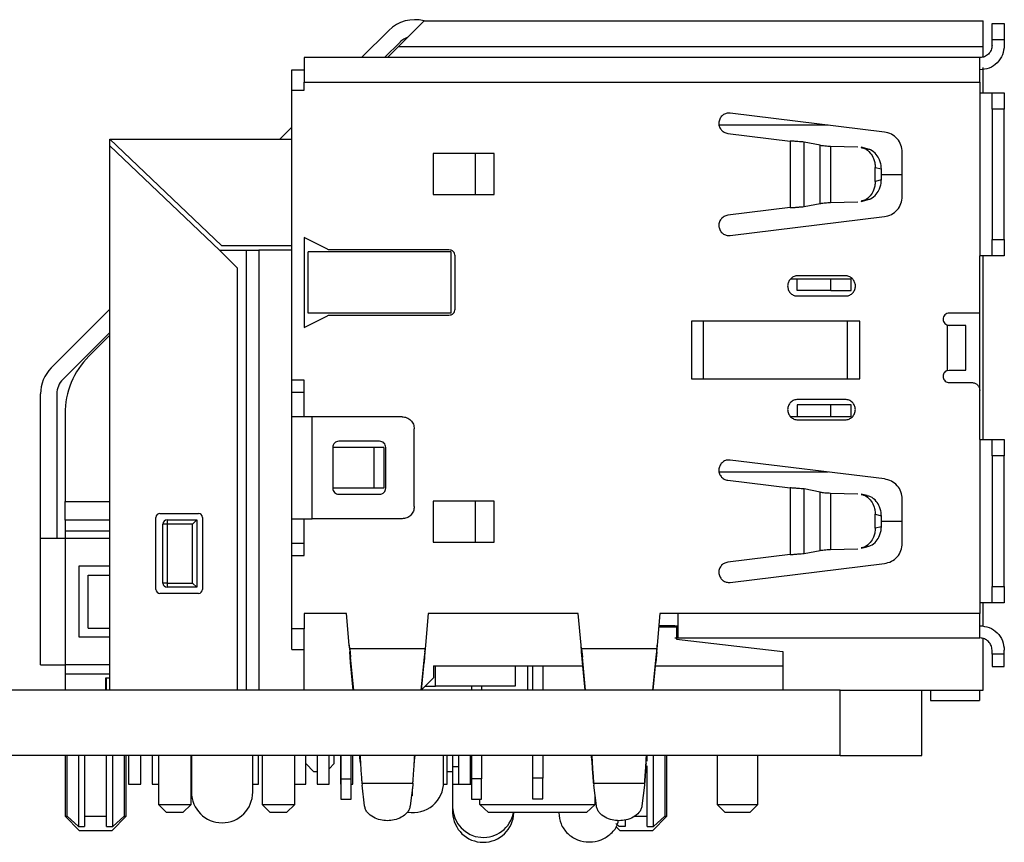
# Model space of a CAD drawing. Header units: millimetres. Extents: x 1690 to 1902, y 2170 to 2414.
# Tile 29 of 35: x 1835 to 1859, y 2286 to 2306. Entities that reach past the tile are written whole.
import ezdxf

# ---------------------------------------------------------------- set-up
doc = ezdxf.new("R2010")
doc.units = ezdxf.units.MM

msp = doc.modelspace()

# ---------------------------------------------------------------- linework, layer by layer
at = {"color": 7, "linetype": 'Continuous', "lineweight": 25}
for p, q in [((1844.69, 2306.077), (1844.062, 2305.449)), ((1844.691, 2306.078), (1858.391, 2306.078)), ((1853.24, 2306.082), (1853.238, 2306.078)), ((1858.391, 2305.449), (1858.391, 2306.078)), ((1858.611, 2306.018), (1858.911, 2306.018)), ((1858.611, 2305.618), (1858.611, 2306.018)), ((1858.911, 2306.018), (1858.911, 2305.618)), ((1843.159, 2305.178), (1843.825, 2305.844)), ((1844.108, 2305.561), (1843.724, 2305.178)), ((1858.611, 2305.478), (1858.611, 2305.618)), ((1858.911, 2305.618), (1858.611, 2305.618)), ((1858.911, 2305.618), (1858.911, 2305.478)), ((1844.062, 2305.449), (1843.791, 2305.178)), ((1844.062, 2305.449), (1858.391, 2305.449)), ((1858.391, 2305.194), (1858.391, 2305.449)), ((1858.311, 2305.178), (1841.751, 2305.178)), ((1841.451, 2304.378), (1841.451, 2304.878)), ((1841.451, 2304.878), (1841.751, 2304.878)), ((1858.391, 2304.318), (1858.391, 2304.933)), ((1841.751, 2304.378), (1841.751, 2304.578)), ((1841.751, 2304.578), (1858.311, 2304.578)), ((1858.311, 2304.578), (1858.311, 2304.318)), ((1841.451, 2297.278), (1841.451, 2304.378)), ((1841.451, 2304.378), (1841.751, 2304.378)), ((1858.311, 2304.318), (1858.311, 2300.318)), ((1858.611, 2303.918), (1858.611, 2304.318)), ((1858.611, 2304.318), (1858.911, 2304.318)), ((1858.911, 2304.318), (1858.911, 2303.918)), ((1855.972, 2303.354), (1852.195, 2303.818)), ((1858.911, 2303.918), (1858.611, 2303.918)), ((1858.611, 2303.918), (1858.611, 2300.718)), ((1858.911, 2300.718), (1858.911, 2303.918)), ((1841.159, 2303.178), (1841.451, 2303.471)), ((1852.134, 2303.322), (1853.661, 2303.134)), ((1836.991, 2303.178), (1839.723, 2300.576)), ((1836.991, 2303.178), (1841.451, 2303.178)), ((1836.991, 2303.018), (1836.991, 2303.178)), ((1853.661, 2303.134), (1853.661, 2301.502)), ((1854.005, 2301.528), (1854.005, 2303.108)), ((1854.398, 2303.033), (1854.005, 2303.108)), ((1836.991, 2289.678), (1836.991, 2303.018)), ((1839.675, 2300.458), (1836.991, 2303.018)), ((1846.411, 2302.828), (1844.911, 2302.828)), ((1844.911, 2302.828), (1844.911, 2301.828)), ((1845.94, 2302.828), (1845.94, 2301.828)), ((1846.411, 2301.828), (1846.411, 2302.828)), ((1854.398, 2301.603), (1854.398, 2303.033)), ((1854.651, 2303.009), (1855.324, 2302.992)), ((1854.651, 2303.009), (1854.651, 2301.627)), ((1855.553, 2302.946), (1855.403, 2302.982)), ((1856.411, 2301.778), (1856.411, 2302.858)), ((1855.748, 2302.489), (1855.898, 2302.453)), ((1855.748, 2302.147), (1855.748, 2302.489)), ((1855.898, 2302.184), (1855.898, 2302.453)), ((1855.898, 2302.184), (1855.748, 2302.147)), ((1855.898, 2302.318), (1856.411, 2302.318)), ((1844.911, 2301.828), (1846.411, 2301.828)), ((1854.651, 2301.627), (1855.324, 2301.644)), ((1855.403, 2301.654), (1855.553, 2301.691)), ((1853.661, 2301.502), (1852.134, 2301.314)), ((1854.005, 2301.528), (1854.398, 2301.603)), ((1852.195, 2300.818), (1855.972, 2301.282)), ((1842.32, 2300.484), (1841.751, 2300.768)), ((1841.751, 2300.768), (1841.751, 2298.568)), ((1858.611, 2300.718), (1858.911, 2300.718)), ((1858.611, 2300.318), (1858.611, 2300.718)), ((1858.911, 2300.718), (1858.911, 2300.318)), ((1840.116, 2300.017), (1839.675, 2300.458)), ((1839.675, 2300.458), (1840.331, 2300.458)), ((1839.723, 2300.576), (1841.451, 2300.576)), ((1840.331, 2300.458), (1840.331, 2289.678)), ((1840.331, 2300.458), (1840.643, 2300.458)), ((1840.643, 2300.458), (1840.643, 2289.678)), ((1841.451, 2300.458), (1840.643, 2300.458)), ((1845.351, 2300.418), (1841.851, 2300.418)), ((1841.851, 2298.918), (1841.851, 2300.418)), ((1845.301, 2300.468), (1842.387, 2300.468)), ((1845.351, 2298.918), (1845.351, 2300.418)), ((1845.451, 2299.018), (1845.451, 2300.318)), ((1858.311, 2298.918), (1858.311, 2300.318)), ((1858.391, 2295.818), (1858.391, 2300.318)), ((1858.911, 2300.318), (1858.611, 2300.318)), ((1840.116, 2289.678), (1840.116, 2300.017)), ((1853.673, 2299.758), (1853.836, 2299.758)), ((1853.836, 2299.468), (1853.836, 2299.758)), ((1853.836, 2299.758), (1854.661, 2299.758)), ((1855.011, 2299.833), (1853.851, 2299.833)), ((1854.661, 2299.468), (1854.661, 2299.758)), ((1854.661, 2299.758), (1855.161, 2299.758)), ((1855.161, 2299.468), (1855.161, 2299.758)), ((1854.661, 2299.468), (1853.836, 2299.468)), ((1854.661, 2299.468), (1855.161, 2299.468)), ((1853.801, 2299.338), (1855.061, 2299.338)), ((1835.555, 2297.574), (1836.991, 2299.011)), ((1841.751, 2298.568), (1842.32, 2298.852)), ((1845.351, 2298.918), (1841.851, 2298.918)), ((1842.387, 2298.868), (1845.301, 2298.868)), ((1855.371, 2298.718), (1851.241, 2298.718)), ((1851.241, 2298.718), (1851.241, 2297.306)), ((1851.541, 2297.306), (1851.541, 2298.718)), ((1855.071, 2297.306), (1855.071, 2298.718)), ((1855.371, 2297.306), (1855.371, 2298.718)), ((1858.311, 2298.918), (1857.561, 2298.918)), ((1858.311, 2297.018), (1858.311, 2298.918)), ((1857.561, 2298.618), (1857.511, 2298.618)), ((1857.511, 2298.618), (1857.511, 2297.51)), ((1857.969, 2297.518), (1857.969, 2298.618)), ((1836.991, 2298.445), (1835.838, 2297.291)), ((1836.991, 2298.378), (1836.477, 2297.864)), ((1857.511, 2297.51), (1857.561, 2297.518)), ((1841.751, 2297.278), (1841.451, 2297.278)), ((1841.451, 2296.978), (1841.451, 2297.278)), ((1841.751, 2296.378), (1841.751, 2297.278)), ((1851.241, 2297.306), (1855.371, 2297.306)), ((1857.561, 2297.218), (1858.111, 2297.218)), ((1835.291, 2293.398), (1835.291, 2296.938)), ((1835.691, 2296.938), (1835.691, 2293.398)), ((1841.451, 2296.978), (1841.751, 2296.978)), ((1841.451, 2296.378), (1841.451, 2296.978)), ((1855.011, 2296.803), (1853.851, 2296.803)), ((1858.311, 2295.818), (1858.311, 2297.018)), ((1853.836, 2296.668), (1853.836, 2296.378)), ((1854.661, 2296.668), (1853.836, 2296.668)), ((1854.661, 2296.378), (1854.661, 2296.668)), ((1855.161, 2296.668), (1854.661, 2296.668)), ((1855.161, 2296.378), (1855.161, 2296.668)), ((1835.891, 2296.45), (1835.891, 2294.298)), ((1841.451, 2293.878), (1841.451, 2296.378)), ((1841.951, 2293.878), (1841.951, 2296.378)), ((1844.151, 2296.378), (1841.951, 2296.378)), ((1853.836, 2296.378), (1853.673, 2296.378)), ((1854.661, 2296.378), (1853.836, 2296.378)), ((1855.161, 2296.378), (1854.661, 2296.378)), ((1844.451, 2294.178), (1844.451, 2296.078)), ((1853.851, 2296.303), (1855.011, 2296.303)), ((1842.451, 2295.628), (1842.451, 2294.628)), ((1842.457, 2295.628), (1842.457, 2294.628)), ((1843.457, 2295.628), (1842.457, 2295.628)), ((1843.601, 2295.778), (1842.601, 2295.778)), ((1843.457, 2295.628), (1843.457, 2294.628)), ((1843.701, 2295.628), (1843.457, 2295.628)), ((1843.701, 2295.628), (1843.701, 2294.628)), ((1843.751, 2294.628), (1843.751, 2295.628)), ((1858.311, 2295.818), (1858.311, 2291.818)), ((1858.611, 2295.818), (1858.911, 2295.818)), ((1858.611, 2295.418), (1858.611, 2295.818)), ((1858.911, 2295.818), (1858.911, 2295.418)), ((1858.911, 2295.418), (1858.611, 2295.418)), ((1858.611, 2295.418), (1858.611, 2292.218)), ((1858.911, 2292.218), (1858.911, 2295.418)), ((1855.972, 2294.854), (1852.195, 2295.318)), ((1843.457, 2294.628), (1842.457, 2294.628)), ((1843.701, 2294.628), (1843.457, 2294.628)), ((1852.134, 2294.822), (1853.661, 2294.634)), ((1853.661, 2294.634), (1853.661, 2293.002)), ((1842.601, 2294.478), (1843.601, 2294.478)), ((1854.005, 2293.028), (1854.005, 2294.608)), ((1854.398, 2294.533), (1854.005, 2294.608)), ((1854.398, 2293.103), (1854.398, 2294.533)), ((1854.651, 2294.509), (1854.651, 2293.127)), ((1854.651, 2294.509), (1855.324, 2294.492)), ((1855.553, 2294.446), (1855.403, 2294.482)), ((1835.891, 2293.846), (1835.891, 2294.298)), ((1844.911, 2294.308), (1844.911, 2293.308)), ((1846.411, 2294.308), (1844.911, 2294.308)), ((1845.94, 2294.308), (1845.94, 2293.308)), ((1846.411, 2293.308), (1846.411, 2294.308)), ((1856.411, 2293.278), (1856.411, 2294.358)), ((1838.117, 2292.148), (1838.117, 2293.908)), ((1838.217, 2294.008), (1839.161, 2294.008)), ((1839.261, 2293.908), (1839.261, 2292.148)), ((1855.748, 2293.989), (1855.898, 2293.953)), ((1855.748, 2293.647), (1855.748, 2293.989)), ((1855.898, 2293.684), (1855.898, 2293.953)), ((1835.891, 2293.846), (1835.891, 2293.586)), ((1838.391, 2293.749), (1838.291, 2293.749)), ((1838.291, 2292.302), (1838.291, 2293.749)), ((1838.391, 2293.849), (1838.391, 2293.749)), ((1838.391, 2293.849), (1839.118, 2293.849)), ((1839.018, 2293.749), (1838.391, 2293.749)), ((1838.391, 2293.749), (1838.391, 2292.302)), ((1839.118, 2293.849), (1839.018, 2293.749)), ((1839.018, 2292.302), (1839.018, 2293.749)), ((1839.118, 2293.849), (1839.118, 2292.202)), ((1841.451, 2293.278), (1841.451, 2293.878)), ((1841.751, 2292.978), (1841.751, 2293.878)), ((1844.151, 2293.878), (1841.951, 2293.878)), ((1855.898, 2293.684), (1855.748, 2293.647)), ((1855.898, 2293.818), (1856.411, 2293.818)), ((1835.291, 2290.298), (1835.291, 2293.398)), ((1835.891, 2293.398), (1835.891, 2290.298)), ((1836.991, 2293.398), (1835.891, 2293.398)), ((1841.451, 2292.978), (1841.451, 2293.278)), ((1841.451, 2293.278), (1841.751, 2293.278)), ((1844.911, 2293.308), (1846.411, 2293.308)), ((1855.403, 2293.154), (1855.553, 2293.191)), ((1841.451, 2291.178), (1841.451, 2292.978)), ((1841.451, 2292.978), (1841.751, 2292.978)), ((1853.661, 2293.002), (1852.134, 2292.814)), ((1854.005, 2293.028), (1854.398, 2293.103)), ((1854.651, 2293.127), (1855.324, 2293.144)), ((1836.241, 2292.723), (1836.991, 2292.723)), ((1836.241, 2290.973), (1836.241, 2292.723)), ((1852.195, 2292.318), (1855.972, 2292.782)), ((1836.461, 2291.198), (1836.461, 2292.498)), ((1836.461, 2292.498), (1836.991, 2292.498)), ((1838.391, 2292.302), (1838.291, 2292.302)), ((1838.391, 2292.302), (1838.391, 2292.202)), ((1838.391, 2292.302), (1839.018, 2292.302)), ((1839.118, 2292.202), (1839.018, 2292.302)), ((1858.611, 2292.218), (1858.911, 2292.218)), ((1858.611, 2291.818), (1858.611, 2292.218)), ((1858.911, 2292.218), (1858.911, 2291.818)), ((1839.161, 2292.048), (1838.217, 2292.048)), ((1839.118, 2292.202), (1838.391, 2292.202)), ((1858.311, 2291.818), (1858.311, 2291.558)), ((1858.391, 2291.242), (1858.391, 2291.818)), ((1858.911, 2291.818), (1858.611, 2291.818)), ((1842.791, 2291.558), (1841.751, 2291.558)), ((1841.751, 2291.558), (1841.751, 2291.178)), ((1842.859, 2290.778), (1842.791, 2291.558)), ((1844.791, 2291.558), (1844.723, 2290.778)), ((1848.471, 2291.558), (1844.791, 2291.558)), ((1848.539, 2290.778), (1848.471, 2291.558)), ((1850.471, 2291.558), (1850.403, 2290.778)), ((1850.921, 2291.558), (1850.471, 2291.558)), ((1858.311, 2291.558), (1850.921, 2291.558)), ((1850.835, 2291.258), (1850.445, 2291.258)), ((1836.461, 2291.198), (1836.991, 2291.198)), ((1841.751, 2291.178), (1841.451, 2291.178)), ((1841.451, 2290.678), (1841.451, 2291.178)), ((1850.442, 2291.228), (1850.881, 2291.228)), ((1850.881, 2291.228), (1850.881, 2290.928)), ((1836.991, 2290.973), (1836.241, 2290.973)), ((1842.859, 2290.778), (1842.87, 2290.619)), ((1842.868, 2290.688), (1842.859, 2290.778)), ((1844.723, 2290.778), (1844.714, 2290.688)), ((1848.548, 2290.688), (1848.539, 2290.778)), ((1848.55, 2290.619), (1848.539, 2290.778)), ((1850.392, 2290.619), (1850.403, 2290.778)), ((1850.403, 2290.778), (1850.394, 2290.688)), ((1850.881, 2290.928), (1853.481, 2290.628)), ((1850.921, 2290.958), (1858.311, 2290.958)), ((1858.391, 2289.678), (1858.391, 2290.942)), ((1841.451, 2290.678), (1841.751, 2290.678)), ((1841.751, 2289.678), (1841.751, 2290.72)), ((1842.867, 2290.703), (1842.867, 2290.663)), ((1842.868, 2290.688), (1842.891, 2290.485)), ((1844.714, 2290.688), (1842.868, 2290.688)), ((1842.891, 2290.354), (1842.87, 2290.619)), ((1844.714, 2290.688), (1844.691, 2290.485)), ((1844.712, 2290.619), (1844.691, 2290.354)), ((1844.712, 2290.619), (1844.715, 2290.664)), ((1844.715, 2290.663), (1844.715, 2290.703)), ((1848.548, 2290.688), (1848.571, 2290.485)), ((1850.394, 2290.688), (1848.548, 2290.688)), ((1848.571, 2290.354), (1848.55, 2290.619)), ((1850.394, 2290.688), (1850.371, 2290.485)), ((1850.392, 2290.619), (1850.371, 2290.354)), ((1853.481, 2290.628), (1853.481, 2290.278)), ((1858.611, 2290.558), (1858.611, 2290.658)), ((1858.911, 2290.558), (1858.611, 2290.558)), ((1858.911, 2290.558), (1858.911, 2290.658)), ((1836.991, 2290.298), (1835.891, 2290.298)), ((1835.891, 2290.298), (1835.891, 2290.078)), ((1842.97, 2289.678), (1842.891, 2290.485)), ((1842.891, 2290.354), (1842.891, 2290.485)), ((1842.957, 2289.678), (1842.891, 2290.354)), ((1844.691, 2290.485), (1844.613, 2289.678)), ((1844.626, 2289.678), (1844.691, 2290.354)), ((1844.691, 2290.485), (1844.691, 2290.354)), ((1844.921, 2290.278), (1848.578, 2290.278)), ((1844.921, 2290.278), (1844.921, 2289.978)), ((1844.971, 2289.778), (1844.971, 2290.278)), ((1846.921, 2290.278), (1846.921, 2289.778)), ((1847.225, 2290.278), (1847.225, 2289.678)), ((1848.65, 2289.678), (1848.571, 2290.485)), ((1848.571, 2290.354), (1848.571, 2290.485)), ((1848.637, 2289.678), (1848.571, 2290.354)), ((1850.371, 2290.485), (1850.293, 2289.678)), ((1850.306, 2289.678), (1850.371, 2290.354)), ((1850.364, 2290.278), (1853.481, 2290.278)), ((1850.371, 2290.485), (1850.371, 2290.354)), ((1853.481, 2290.278), (1853.481, 2289.678)), ((1835.891, 2290.078), (1836.991, 2290.078)), ((1835.891, 2290.078), (1835.891, 2289.678)), ((1847.351, 2290.246), (1847.351, 2289.678)), ((1847.601, 2290.246), (1847.601, 2289.678)), ((1858.611, 2290.258), (1858.911, 2290.258)), ((1836.891, 2289.978), (1836.997, 2289.978)), ((1836.891, 2289.678), (1836.891, 2289.978)), ((1836.911, 2289.678), (1836.911, 2289.978)), ((1844.921, 2289.978), (1844.621, 2289.678)), ((1854.891, 2289.678), (1802.891, 2289.678)), ((1844.721, 2289.778), (1844.971, 2289.778)), ((1846.921, 2289.778), (1844.971, 2289.778)), ((1845.851, 2289.778), (1845.851, 2289.678)), ((1846.101, 2289.778), (1846.101, 2289.678)), ((1854.891, 2288.078), (1854.891, 2289.678)), ((1854.891, 2289.678), (1856.891, 2289.678)), ((1856.891, 2289.678), (1858.391, 2289.678)), ((1856.891, 2288.078), (1856.891, 2289.678)), ((1857.102, 2289.678), (1857.102, 2289.428)), ((1858.302, 2289.678), (1858.302, 2289.428)), ((1857.102, 2289.428), (1858.302, 2289.428)), ((1854.891, 2288.078), (1802.891, 2288.078)), ((1835.891, 2288.078), (1835.891, 2286.588)), ((1835.891, 2288.078), (1835.891, 2287.178)), ((1835.942, 2286.588), (1835.942, 2288.078)), ((1836.22, 2288.078), (1836.22, 2286.338)), ((1836.371, 2288.078), (1836.371, 2286.588)), ((1836.911, 2286.588), (1836.911, 2288.078)), ((1837.062, 2286.338), (1837.062, 2288.078)), ((1837.341, 2288.078), (1837.341, 2286.588)), ((1837.391, 2286.588), (1837.391, 2288.078)), ((1837.391, 2287.178), (1837.391, 2288.078)), ((1837.447, 2288.078), (1837.447, 2287.378)), ((1837.747, 2287.378), (1837.747, 2288.078)), ((1838.024, 2288.078), (1838.024, 2287.378)), ((1838.181, 2288.078), (1838.181, 2286.878)), ((1838.981, 2286.878), (1838.981, 2288.078)), ((1838.991, 2288.078), (1838.991, 2287.178)), ((1840.491, 2287.178), (1840.491, 2288.078)), ((1840.634, 2287.378), (1840.634, 2288.078)), ((1840.721, 2288.078), (1840.721, 2286.878)), ((1841.521, 2286.878), (1841.521, 2288.078)), ((1841.789, 2287.378), (1841.789, 2288.078)), ((1841.791, 2287.878), (1841.791, 2288.078)), ((1841.791, 2287.878), (1841.991, 2287.678)), ((1842.067, 2288.078), (1842.067, 2287.378)), ((1842.367, 2287.378), (1842.367, 2288.078)), ((1842.367, 2287.754), (1842.491, 2287.878)), ((1842.491, 2287.878), (1842.491, 2288.078)), ((1842.644, 2288.078), (1842.644, 2287.378)), ((1842.651, 2288.078), (1842.651, 2287.508)), ((1842.901, 2287.508), (1842.901, 2288.078)), ((1842.944, 2287.378), (1842.944, 2288.078)), ((1843.132, 2287.892), (1843.132, 2287.892)), ((1845.171, 2287.428), (1845.171, 2288.078)), ((1845.254, 2287.378), (1845.254, 2288.078)), ((1845.391, 2288.078), (1845.391, 2287.806)), ((1845.532, 2288.078), (1845.532, 2287.378)), ((1845.832, 2287.378), (1845.832, 2288.078)), ((1845.851, 2288.078), (1845.851, 2287.508)), ((1846.101, 2288.078), (1846.101, 2287.508)), ((1847.351, 2288.078), (1847.351, 2287.518)), ((1847.601, 2288.078), (1847.601, 2287.518)), ((1848.812, 2287.892), (1848.812, 2287.892)), ((1850.161, 2287.936), (1850.161, 2288.078)), ((1850.312, 2286.338), (1850.312, 2288.078)), ((1850.591, 2288.078), (1850.591, 2286.588)), ((1850.641, 2286.588), (1850.641, 2288.078)), ((1851.871, 2288.078), (1851.871, 2286.878)), ((1852.871, 2286.878), (1852.871, 2288.078)), ((1854.891, 2288.078), (1856.891, 2288.078)), ((1842.067, 2287.678), (1841.991, 2287.678)), ((1845.391, 2287.678), (1845.254, 2287.678)), ((1845.391, 2287.806), (1845.391, 2287.369)), ((1845.391, 2287.678), (1845.391, 2287.678)), ((1850.161, 2286.588), (1850.161, 2287.822)), ((1837.447, 2287.378), (1837.747, 2287.378)), ((1838.024, 2287.378), (1838.181, 2287.378)), ((1840.491, 2287.378), (1840.634, 2287.378)), ((1841.521, 2287.378), (1841.789, 2287.378)), ((1842.067, 2287.378), (1842.367, 2287.378)), ((1842.644, 2287.378), (1842.651, 2287.378)), ((1842.651, 2287.508), (1842.901, 2287.508)), ((1842.651, 2287.508), (1842.651, 2287.008)), ((1842.901, 2287.008), (1842.901, 2287.508)), ((1842.901, 2287.378), (1842.944, 2287.378)), ((1843.166, 2287.396), (1844.416, 2287.396)), ((1843.166, 2287.396), (1843.17, 2287.347)), ((1843.166, 2287.396), (1843.17, 2287.347)), ((1844.416, 2287.396), (1844.412, 2287.347)), ((1844.416, 2287.396), (1844.412, 2287.347)), ((1845.17, 2287.378), (1845.254, 2287.378)), ((1845.532, 2287.378), (1845.832, 2287.378)), ((1846.101, 2287.508), (1845.851, 2287.508)), ((1845.851, 2287.508), (1845.851, 2287.008)), ((1846.101, 2287.008), (1846.101, 2287.508)), ((1847.601, 2287.518), (1847.351, 2287.518)), ((1847.351, 2287.518), (1847.351, 2287.018)), ((1847.601, 2287.018), (1847.601, 2287.518)), ((1848.846, 2287.396), (1850.096, 2287.396)), ((1848.846, 2287.396), (1848.85, 2287.347)), ((1848.846, 2287.396), (1848.85, 2287.347)), ((1850.096, 2287.396), (1850.092, 2287.347)), ((1850.096, 2287.396), (1850.092, 2287.347)), ((1843.233, 2286.842), (1843.17, 2287.347)), ((1844.412, 2287.347), (1844.349, 2286.842)), ((1844.401, 2287.259), (1844.401, 2287.088)), ((1845.391, 2287.369), (1845.391, 2286.793)), ((1848.913, 2286.842), (1848.85, 2287.347)), ((1850.092, 2287.347), (1850.029, 2286.842)), ((1842.651, 2287.008), (1842.901, 2287.008)), ((1844.38, 2287.088), (1844.401, 2287.088)), ((1845.851, 2287.008), (1846.101, 2287.008)), ((1846.057, 2286.878), (1846.057, 2287.008)), ((1847.351, 2287.018), (1847.601, 2287.018)), ((1848.885, 2286.878), (1848.885, 2287.064)), ((1838.181, 2286.878), (1838.381, 2286.678)), ((1838.181, 2286.878), (1838.981, 2286.878)), ((1838.781, 2286.678), (1838.381, 2286.678)), ((1838.781, 2286.678), (1838.981, 2286.878)), ((1840.721, 2286.878), (1840.921, 2286.678)), ((1840.721, 2286.878), (1841.521, 2286.878)), ((1841.321, 2286.678), (1840.921, 2286.678)), ((1841.321, 2286.678), (1841.521, 2286.878)), ((1845.391, 2286.793), (1845.391, 2286.674)), ((1846.057, 2286.878), (1848.885, 2286.878)), ((1846.271, 2286.678), (1846.057, 2286.878)), ((1848.671, 2286.678), (1846.271, 2286.678)), ((1846.891, 2286.674), (1846.891, 2286.678)), ((1847.991, 2286.678), (1847.991, 2286.674)), ((1848.885, 2286.878), (1848.671, 2286.678)), ((1851.871, 2286.878), (1852.071, 2286.678)), ((1851.871, 2286.878), (1852.871, 2286.878)), ((1852.671, 2286.678), (1852.071, 2286.678)), ((1852.671, 2286.678), (1852.871, 2286.878)), ((1835.891, 2286.588), (1836.245, 2286.235)), ((1835.891, 2286.588), (1835.942, 2286.588)), ((1836.22, 2286.338), (1835.942, 2286.588)), ((1836.371, 2286.588), (1836.911, 2286.588)), ((1836.371, 2286.588), (1836.371, 2286.338)), ((1836.911, 2286.338), (1836.911, 2286.588)), ((1837.038, 2286.235), (1837.391, 2286.588)), ((1837.341, 2286.588), (1837.062, 2286.338)), ((1837.341, 2286.588), (1837.391, 2286.588)), ((1849.621, 2286.497), (1849.621, 2286.338)), ((1849.843, 2286.588), (1850.161, 2286.588)), ((1850.161, 2286.338), (1850.161, 2286.588)), ((1850.288, 2286.235), (1850.641, 2286.588)), ((1850.591, 2286.588), (1850.312, 2286.338)), ((1850.591, 2286.588), (1850.641, 2286.588)), ((1836.22, 2286.338), (1836.371, 2286.338)), ((1836.911, 2286.338), (1837.062, 2286.338)), ((1849.391, 2286.338), (1849.494, 2286.235)), ((1849.47, 2286.338), (1849.393, 2286.407)), ((1849.621, 2286.338), (1849.47, 2286.338)), ((1850.161, 2286.338), (1850.312, 2286.338))]:
    msp.add_line(p, q, dxfattribs=at)
at = {"color": 8, "linetype": 'Continuous', "lineweight": 25}
for p, q in [((1854.598, 2303.523), (1851.923, 2303.523)), ((1854.598, 2295.023), (1851.923, 2295.023)), ((1835.891, 2294.298), (1836.991, 2294.298)), ((1836.991, 2293.846), (1835.891, 2293.846)), ((1835.891, 2293.586), (1836.991, 2293.586)), ((1850.835, 2291.228), (1850.835, 2291.258)), ((1845.391, 2287.806), (1845.532, 2287.806)), ((1845.832, 2287.806), (1845.851, 2287.806)), ((1845.851, 2287.369), (1845.391, 2287.369))]:
    msp.add_line(p, q, dxfattribs=at)
at = {"color": 7, "linetype": 'Continuous', "lineweight": 25}
for centre, radius, start, end in [((1844.461, 2305.208), 0.9, 75.2328, 135), ((1844.461, 2305.208), 0.5, 109.8959, 135), ((1837.891, 2296.45), 2, 135, 180), ((1836.191, 2296.938), 0.9, 135, 180), ((1836.191, 2296.938), 0.5, 135, 180), ((1838.217, 2293.908), 0.1, 90, 180), ((1839.161, 2293.908), 0.1, 0, 90), ((1838.391, 2293.749), 0.1, 90, 180), ((1838.391, 2292.302), 0.1, 180, 270), ((1838.217, 2292.148), 0.1, 180, 270), ((1839.161, 2292.148), 0.1, 270, 0), ((1844.421, 2287.428), 0.75, 259.9567, 0), ((1839.741, 2287.178), 0.75, 180, 0), ((1846.143, 2286.822), 0.752, 182.204, 348.9573), ((1846.141, 2286.7), 0.75, 182.0203, 357.9797)]:
    msp.add_arc(centre, radius, start, end, dxfattribs=at)
for points in [[(1858.911, 2305.478), (1858.902, 2305.399), (1858.884, 2305.242), (1858.745, 2305.044), (1858.547, 2304.905), (1858.39, 2304.887), (1858.311, 2304.878)], [(1858.611, 2305.478), (1858.607, 2305.439), (1858.598, 2305.36), (1858.528, 2305.261), (1858.429, 2305.192), (1858.351, 2305.183), (1858.311, 2305.178)], [(1841.751, 2305.178), (1841.751, 2305.169), (1841.751, 2305.151), (1841.751, 2305.012), (1841.751, 2304.814), (1841.751, 2304.657), (1841.751, 2304.578)], [(1858.311, 2304.578), (1858.311, 2304.657), (1858.311, 2304.814), (1858.311, 2305.012), (1858.311, 2305.151), (1858.311, 2305.169), (1858.311, 2305.178)], [(1858.311, 2304.318), (1858.351, 2304.318), (1858.429, 2304.318), (1858.528, 2304.318), (1858.598, 2304.318), (1858.607, 2304.318), (1858.611, 2304.318)], [(1852.195, 2303.818), (1852.162, 2303.818), (1852.097, 2303.819), (1852.007, 2303.772), (1851.942, 2303.696), (1851.91, 2303.601), (1851.918, 2303.501), (1851.963, 2303.412), (1852.038, 2303.345), (1852.102, 2303.33), (1852.134, 2303.322)], [(1856.411, 2302.858), (1856.405, 2302.919), (1856.392, 2303.039), (1856.293, 2303.196), (1856.15, 2303.313), (1856.031, 2303.341), (1855.972, 2303.354)], [(1854.005, 2303.108), (1853.983, 2303.11), (1853.938, 2303.115), (1853.852, 2303.121), (1853.759, 2303.128), (1853.693, 2303.132), (1853.661, 2303.134)], [(1855.972, 2301.282), (1856.031, 2301.296), (1856.15, 2301.323), (1856.293, 2301.44), (1856.392, 2301.597), (1856.405, 2301.718), (1856.411, 2301.778)], [(1853.661, 2301.502), (1853.693, 2301.504), (1853.759, 2301.508), (1853.852, 2301.515), (1853.938, 2301.522), (1853.983, 2301.526), (1854.005, 2301.528)], [(1852.134, 2301.314), (1852.102, 2301.307), (1852.038, 2301.291), (1851.963, 2301.224), (1851.918, 2301.135), (1851.91, 2301.035), (1851.942, 2300.94), (1852.007, 2300.865), (1852.097, 2300.817), (1852.162, 2300.818), (1852.195, 2300.818)], [(1842.387, 2300.468), (1842.375, 2300.469), (1842.352, 2300.47), (1842.33, 2300.479), (1842.32, 2300.484)], [(1845.451, 2300.318), (1845.449, 2300.338), (1845.444, 2300.377), (1845.41, 2300.427), (1845.36, 2300.461), (1845.321, 2300.466), (1845.301, 2300.468)], [(1858.611, 2300.318), (1858.607, 2300.318), (1858.598, 2300.318), (1858.528, 2300.318), (1858.429, 2300.318), (1858.351, 2300.318), (1858.311, 2300.318)], [(1853.851, 2299.833), (1853.821, 2299.83), (1853.759, 2299.823), (1853.68, 2299.772), (1853.623, 2299.699), (1853.597, 2299.609), (1853.605, 2299.515), (1853.645, 2299.432), (1853.713, 2299.366), (1853.772, 2299.347), (1853.801, 2299.338)], [(1855.061, 2299.338), (1855.09, 2299.347), (1855.149, 2299.366), (1855.217, 2299.432), (1855.258, 2299.515), (1855.266, 2299.609), (1855.239, 2299.699), (1855.183, 2299.772), (1855.103, 2299.823), (1855.042, 2299.83), (1855.011, 2299.833)], [(1845.301, 2298.868), (1845.321, 2298.87), (1845.36, 2298.875), (1845.41, 2298.91), (1845.444, 2298.959), (1845.449, 2298.998), (1845.451, 2299.018)], [(1842.32, 2298.852), (1842.33, 2298.857), (1842.352, 2298.866), (1842.375, 2298.867), (1842.387, 2298.868)], [(1857.561, 2298.918), (1857.542, 2298.916), (1857.502, 2298.911), (1857.452, 2298.877), (1857.419, 2298.827), (1857.407, 2298.768), (1857.419, 2298.709), (1857.452, 2298.66), (1857.502, 2298.625), (1857.542, 2298.62), (1857.561, 2298.618)], [(1857.969, 2298.618), (1857.949, 2298.618), (1857.907, 2298.618), (1857.809, 2298.618), (1857.692, 2298.618), (1857.605, 2298.618), (1857.561, 2298.618)], [(1857.561, 2297.518), (1857.605, 2297.518), (1857.692, 2297.518), (1857.809, 2297.518), (1857.907, 2297.518), (1857.949, 2297.518), (1857.969, 2297.518)], [(1857.511, 2297.51), (1857.495, 2297.502), (1857.463, 2297.487), (1857.429, 2297.445), (1857.411, 2297.396), (1857.41, 2297.342), (1857.428, 2297.292), (1857.463, 2297.251), (1857.509, 2297.223), (1857.544, 2297.22), (1857.561, 2297.218)], [(1858.111, 2297.218), (1858.137, 2297.215), (1858.19, 2297.209), (1858.256, 2297.163), (1858.302, 2297.097), (1858.308, 2297.044), (1858.311, 2297.018)], [(1853.851, 2296.803), (1853.819, 2296.799), (1853.753, 2296.792), (1853.67, 2296.734), (1853.614, 2296.651), (1853.595, 2296.553), (1853.614, 2296.455), (1853.67, 2296.372), (1853.753, 2296.314), (1853.819, 2296.307), (1853.851, 2296.303)], [(1855.011, 2296.303), (1855.044, 2296.307), (1855.109, 2296.314), (1855.193, 2296.372), (1855.248, 2296.455), (1855.268, 2296.553), (1855.248, 2296.651), (1855.193, 2296.734), (1855.109, 2296.792), (1855.044, 2296.799), (1855.011, 2296.803)], [(1841.951, 2296.378), (1841.886, 2296.378), (1841.755, 2296.378), (1841.589, 2296.378), (1841.474, 2296.378), (1841.459, 2296.378), (1841.451, 2296.378)], [(1844.151, 2296.378), (1844.191, 2296.374), (1844.269, 2296.365), (1844.368, 2296.295), (1844.438, 2296.196), (1844.447, 2296.117), (1844.451, 2296.078)], [(1842.601, 2295.778), (1842.582, 2295.776), (1842.542, 2295.771), (1842.493, 2295.737), (1842.458, 2295.687), (1842.453, 2295.648), (1842.451, 2295.628)], [(1843.751, 2295.628), (1843.749, 2295.648), (1843.744, 2295.687), (1843.71, 2295.737), (1843.66, 2295.771), (1843.621, 2295.776), (1843.601, 2295.778)], [(1858.311, 2295.818), (1858.351, 2295.818), (1858.429, 2295.818), (1858.528, 2295.818), (1858.598, 2295.818), (1858.607, 2295.818), (1858.611, 2295.818)], [(1852.195, 2295.318), (1852.162, 2295.318), (1852.097, 2295.319), (1852.007, 2295.272), (1851.942, 2295.196), (1851.91, 2295.101), (1851.918, 2295.001), (1851.963, 2294.912), (1852.038, 2294.845), (1852.102, 2294.83), (1852.134, 2294.822)], [(1842.451, 2294.628), (1842.453, 2294.608), (1842.458, 2294.569), (1842.493, 2294.52), (1842.542, 2294.485), (1842.582, 2294.48), (1842.601, 2294.478)], [(1843.601, 2294.478), (1843.621, 2294.48), (1843.66, 2294.485), (1843.71, 2294.52), (1843.744, 2294.569), (1843.749, 2294.608), (1843.751, 2294.628)], [(1854.005, 2294.608), (1853.983, 2294.61), (1853.938, 2294.615), (1853.852, 2294.621), (1853.759, 2294.628), (1853.693, 2294.632), (1853.661, 2294.634)], [(1856.411, 2294.358), (1856.405, 2294.419), (1856.392, 2294.539), (1856.293, 2294.696), (1856.15, 2294.813), (1856.031, 2294.841), (1855.972, 2294.854)], [(1844.451, 2294.178), (1844.447, 2294.139), (1844.438, 2294.06), (1844.368, 2293.961), (1844.269, 2293.892), (1844.191, 2293.883), (1844.151, 2293.878)], [(1841.451, 2293.878), (1841.459, 2293.878), (1841.474, 2293.878), (1841.589, 2293.878), (1841.755, 2293.878), (1841.886, 2293.878), (1841.951, 2293.878)], [(1835.891, 2293.398), (1835.813, 2293.398), (1835.655, 2293.398), (1835.457, 2293.398), (1835.318, 2293.398), (1835.3, 2293.398), (1835.291, 2293.398)], [(1855.972, 2292.782), (1856.031, 2292.796), (1856.15, 2292.823), (1856.293, 2292.94), (1856.392, 2293.097), (1856.405, 2293.218), (1856.411, 2293.278)], [(1853.661, 2293.002), (1853.693, 2293.004), (1853.759, 2293.008), (1853.852, 2293.015), (1853.938, 2293.022), (1853.983, 2293.026), (1854.005, 2293.028)], [(1852.134, 2292.814), (1852.102, 2292.807), (1852.038, 2292.791), (1851.963, 2292.724), (1851.918, 2292.635), (1851.91, 2292.535), (1851.942, 2292.44), (1852.007, 2292.365), (1852.097, 2292.317), (1852.162, 2292.318), (1852.195, 2292.318)], [(1858.611, 2291.818), (1858.607, 2291.818), (1858.598, 2291.818), (1858.528, 2291.818), (1858.429, 2291.818), (1858.351, 2291.818), (1858.311, 2291.818)], [(1850.921, 2290.958), (1850.921, 2290.967), (1850.921, 2290.985), (1850.921, 2291.124), (1850.921, 2291.322), (1850.921, 2291.479), (1850.921, 2291.558)], [(1858.311, 2290.958), (1858.311, 2290.967), (1858.311, 2290.985), (1858.311, 2291.124), (1858.311, 2291.322), (1858.311, 2291.479), (1858.311, 2291.558)], [(1850.835, 2291.258), (1850.847, 2291.258), (1850.872, 2291.258), (1850.899, 2291.258), (1850.918, 2291.258), (1850.92, 2291.258), (1850.921, 2291.258)], [(1858.311, 2291.258), (1858.39, 2291.249), (1858.547, 2291.231), (1858.745, 2291.092), (1858.884, 2290.894), (1858.902, 2290.737), (1858.911, 2290.658)], [(1841.751, 2290.72), (1841.751, 2290.743), (1841.751, 2290.789), (1841.751, 2290.901), (1841.751, 2291.033), (1841.751, 2291.13), (1841.751, 2291.178)], [(1850.835, 2290.958), (1850.847, 2290.958), (1850.872, 2290.958), (1850.899, 2290.958), (1850.918, 2290.958), (1850.92, 2290.958), (1850.921, 2290.958)], [(1853.348, 2290.958), (1853.365, 2290.958), (1853.398, 2290.958), (1853.444, 2290.958), (1853.484, 2290.958), (1853.514, 2290.958), (1853.534, 2290.958), (1853.537, 2290.958), (1853.538, 2290.958)], [(1856.348, 2290.958), (1856.365, 2290.958), (1856.398, 2290.958), (1856.444, 2290.958), (1856.484, 2290.958), (1856.514, 2290.958), (1856.534, 2290.958), (1856.537, 2290.958), (1856.538, 2290.958)], [(1858.611, 2290.658), (1858.607, 2290.697), (1858.598, 2290.776), (1858.528, 2290.875), (1858.429, 2290.945), (1858.351, 2290.954), (1858.311, 2290.958)], [(1858.611, 2290.558), (1858.611, 2290.519), (1858.611, 2290.44), (1858.611, 2290.341), (1858.611, 2290.272), (1858.611, 2290.263), (1858.611, 2290.258)], [(1858.911, 2290.258), (1858.911, 2290.263), (1858.911, 2290.272), (1858.911, 2290.341), (1858.911, 2290.44), (1858.911, 2290.519), (1858.911, 2290.558)], [(1835.291, 2290.298), (1835.3, 2290.298), (1835.318, 2290.298), (1835.457, 2290.298), (1835.655, 2290.298), (1835.813, 2290.298), (1835.891, 2290.298)], [(1843.132, 2287.892), (1843.129, 2287.922), (1843.122, 2287.983), (1843.116, 2288.039), (1843.113, 2288.067)], [(1843.132, 2287.892), (1843.129, 2287.922), (1843.122, 2287.983), (1843.116, 2288.039), (1843.113, 2288.067)], [(1843.132, 2287.892), (1843.135, 2287.846), (1843.14, 2287.754), (1843.149, 2287.622), (1843.158, 2287.499), (1843.163, 2287.43), (1843.166, 2287.396)], [(1844.416, 2287.396), (1844.419, 2287.43), (1844.425, 2287.499), (1844.433, 2287.622), (1844.442, 2287.754), (1844.448, 2287.846), (1844.451, 2287.892)], [(1844.451, 2287.892), (1844.454, 2287.922), (1844.46, 2287.983), (1844.466, 2288.039), (1844.47, 2288.067)], [(1844.451, 2287.892), (1844.454, 2287.922), (1844.46, 2287.983), (1844.466, 2288.039), (1844.47, 2288.067)], [(1848.812, 2287.892), (1848.809, 2287.922), (1848.802, 2287.983), (1848.796, 2288.039), (1848.793, 2288.067)], [(1848.812, 2287.892), (1848.815, 2287.846), (1848.82, 2287.754), (1848.829, 2287.622), (1848.838, 2287.499), (1848.843, 2287.43), (1848.846, 2287.396)], [(1848.846, 2287.396), (1848.843, 2287.43), (1848.838, 2287.499), (1848.829, 2287.622), (1848.82, 2287.754), (1848.815, 2287.846), (1848.812, 2287.892)], [(1850.096, 2287.396), (1850.099, 2287.43), (1850.105, 2287.499), (1850.113, 2287.622), (1850.122, 2287.754), (1850.128, 2287.846), (1850.131, 2287.892)], [(1850.131, 2287.892), (1850.128, 2287.846), (1850.122, 2287.754), (1850.113, 2287.622), (1850.105, 2287.499), (1850.099, 2287.43), (1850.096, 2287.396)], [(1850.131, 2287.892), (1850.134, 2287.922), (1850.14, 2287.983), (1850.146, 2288.039), (1850.15, 2288.067)], [(1850.131, 2287.892), (1850.134, 2287.922), (1850.14, 2287.983), (1850.146, 2288.039), (1850.15, 2288.067)], [(1836.241, 2286.238), (1836.247, 2286.238), (1836.259, 2286.238), (1836.352, 2286.238), (1836.484, 2286.238), (1836.641, 2286.238), (1836.798, 2286.238), (1836.931, 2286.238), (1837.023, 2286.238), (1837.035, 2286.238), (1837.041, 2286.238)], [(1849.491, 2286.238), (1849.497, 2286.238), (1849.509, 2286.238), (1849.602, 2286.238), (1849.734, 2286.238), (1849.839, 2286.238), (1849.891, 2286.238)], [(1849.891, 2286.238), (1849.944, 2286.238), (1850.048, 2286.238), (1850.181, 2286.238), (1850.273, 2286.238), (1850.285, 2286.238), (1850.291, 2286.238)]]:
    msp.add_open_spline(points, degree=3, dxfattribs=at)
for points, knots in [([(1854.398, 2303.033), (1854.415, 2303.03), (1854.448, 2303.025), (1854.515, 2303.017), (1854.587, 2303.011), (1854.63, 2303.01), (1854.651, 2303.009)], [0, 0, 0, 0, 0.251224, 0.499919, 0.747416, 1, 1, 1, 1]), ([(1855.401, 2302.973), (1855.429, 2302.968), (1855.514, 2302.953), (1855.624, 2302.855), (1855.702, 2302.727), (1855.741, 2302.604), (1855.745, 2302.529), (1855.748, 2302.489)], [0, 0, 0, 0, 0.141754, 0.432132, 0.670023, 0.823611, 1, 1, 1, 1]), ([(1855.898, 2302.453), (1855.895, 2302.493), (1855.891, 2302.568), (1855.852, 2302.691), (1855.774, 2302.818), (1855.664, 2302.916), (1855.579, 2302.932), (1855.551, 2302.937)], [0, 0, 0, 0, 0.176297, 0.329854, 0.567868, 0.858226, 1, 1, 1, 1]), ([(1855.748, 2302.147), (1855.745, 2302.107), (1855.741, 2302.032), (1855.702, 2301.909), (1855.624, 2301.781), (1855.514, 2301.684), (1855.429, 2301.668), (1855.401, 2301.663)], [0, 0, 0, 0, 0.176361, 0.329939, 0.567868, 0.858225, 1, 1, 1, 1]), ([(1855.551, 2301.699), (1855.579, 2301.704), (1855.664, 2301.72), (1855.774, 2301.818), (1855.852, 2301.945), (1855.891, 2302.068), (1855.895, 2302.143), (1855.898, 2302.184)], [0, 0, 0, 0, 0.141749, 0.432132, 0.670109, 0.823676, 1, 1, 1, 1]), ([(1854.398, 2301.603), (1854.408, 2301.605), (1854.427, 2301.608), (1854.47, 2301.614), (1854.523, 2301.62), (1854.59, 2301.625), (1854.63, 2301.626), (1854.651, 2301.627)], [0, 0, 0, 0, 0.157305, 0.298682, 0.532834, 0.752482, 1, 1, 1, 1]), ([(1854.398, 2294.533), (1854.415, 2294.53), (1854.448, 2294.525), (1854.515, 2294.517), (1854.587, 2294.511), (1854.63, 2294.51), (1854.651, 2294.509)], [0, 0, 0, 0, 0.251224, 0.499919, 0.747416, 1, 1, 1, 1]), ([(1855.401, 2294.473), (1855.429, 2294.468), (1855.514, 2294.453), (1855.624, 2294.355), (1855.702, 2294.227), (1855.741, 2294.104), (1855.745, 2294.029), (1855.748, 2293.989)], [0, 0, 0, 0, 0.141754, 0.432132, 0.670023, 0.823611, 1, 1, 1, 1]), ([(1855.898, 2293.953), (1855.895, 2293.993), (1855.891, 2294.068), (1855.852, 2294.191), (1855.774, 2294.318), (1855.664, 2294.416), (1855.579, 2294.432), (1855.551, 2294.437)], [0, 0, 0, 0, 0.176297, 0.329854, 0.567868, 0.858226, 1, 1, 1, 1]), ([(1855.551, 2293.199), (1855.579, 2293.204), (1855.664, 2293.22), (1855.774, 2293.318), (1855.852, 2293.445), (1855.891, 2293.568), (1855.895, 2293.643), (1855.898, 2293.684)], [0, 0, 0, 0, 0.141749, 0.432132, 0.670109, 0.823676, 1, 1, 1, 1]), ([(1835.891, 2293.586), (1835.891, 2293.542), (1835.891, 2293.486), (1835.891, 2293.414), (1835.891, 2293.398)], [0, 0, 0, 0, 0.7703356, 1, 1, 1, 1]), ([(1855.748, 2293.647), (1855.745, 2293.607), (1855.741, 2293.532), (1855.702, 2293.409), (1855.624, 2293.281), (1855.514, 2293.184), (1855.429, 2293.168), (1855.401, 2293.163)], [0, 0, 0, 0, 0.176361, 0.329939, 0.567868, 0.858225, 1, 1, 1, 1]), ([(1854.398, 2293.103), (1854.408, 2293.105), (1854.427, 2293.108), (1854.473, 2293.114), (1854.532, 2293.12), (1854.598, 2293.125), (1854.635, 2293.127), (1854.651, 2293.127)], [0, 0, 0, 0, 0.156174, 0.30351, 0.570531, 0.802683, 1, 1, 1, 1]), ([(1843.121, 2288.078), (1843.121, 2288.069), (1843.125, 2288.01), (1843.129, 2287.946), (1843.132, 2287.892)], [0, 0, 0, 0, 0.160733, 1, 1, 1, 1]), ([(1844.451, 2287.892), (1844.454, 2287.946), (1844.457, 2288.01), (1844.461, 2288.069), (1844.462, 2288.078)], [0, 0, 0, 0, 0.839267, 1, 1, 1, 1]), ([(1848.801, 2288.078), (1848.801, 2288.069), (1848.805, 2288.01), (1848.809, 2287.946), (1848.812, 2287.892)], [0, 0, 0, 0, 0.160773, 1, 1, 1, 1]), ([(1850.131, 2287.892), (1850.134, 2287.946), (1850.137, 2288.01), (1850.141, 2288.069), (1850.142, 2288.078)], [0, 0, 0, 0, 0.8392282, 1, 1, 1, 1]), ([(1843.791, 2286.48), (1843.734, 2286.484), (1843.612, 2286.492), (1843.435, 2286.559), (1843.316, 2286.655), (1843.252, 2286.755), (1843.239, 2286.812), (1843.233, 2286.842)], [0, 0, 0, 0, 0.2063702, 0.441608, 0.7056097, 0.8491675, 1, 1, 1, 1]), ([(1844.349, 2286.842), (1844.343, 2286.812), (1844.331, 2286.755), (1844.266, 2286.655), (1844.147, 2286.559), (1843.971, 2286.492), (1843.848, 2286.484), (1843.791, 2286.48)], [0, 0, 0, 0, 0.150832, 0.29439, 0.558392, 0.79363, 1, 1, 1, 1]), ([(1847.991, 2286.674), (1848.003, 2286.58), (1848.025, 2286.393), (1848.198, 2286.155), (1848.446, 2285.995), (1848.741, 2285.94), (1849.037, 2285.995), (1849.28, 2286.156), (1849.427, 2286.334), (1849.447, 2286.455), (1849.451, 2286.483)], [0, 0, 0, 0, 0.136958, 0.273915, 0.410873, 0.547831, 0.684788, 0.821746, 0.958704, 1, 1, 1, 1]), ([(1849.471, 2286.48), (1849.414, 2286.484), (1849.292, 2286.492), (1849.115, 2286.559), (1848.996, 2286.655), (1848.932, 2286.755), (1848.919, 2286.812), (1848.913, 2286.842)], [0, 0, 0, 0, 0.2063702, 0.441608, 0.7056097, 0.8491675, 1, 1, 1, 1]), ([(1850.029, 2286.842), (1850.023, 2286.812), (1850.011, 2286.755), (1849.946, 2286.655), (1849.827, 2286.559), (1849.651, 2286.492), (1849.528, 2286.484), (1849.471, 2286.48)], [0, 0, 0, 0, 0.150832, 0.29439, 0.558392, 0.79363, 1, 1, 1, 1])]:
    msp.add_open_spline(points, degree=3, knots=knots, dxfattribs=at)

doc.saveas('drawing.dxf')
